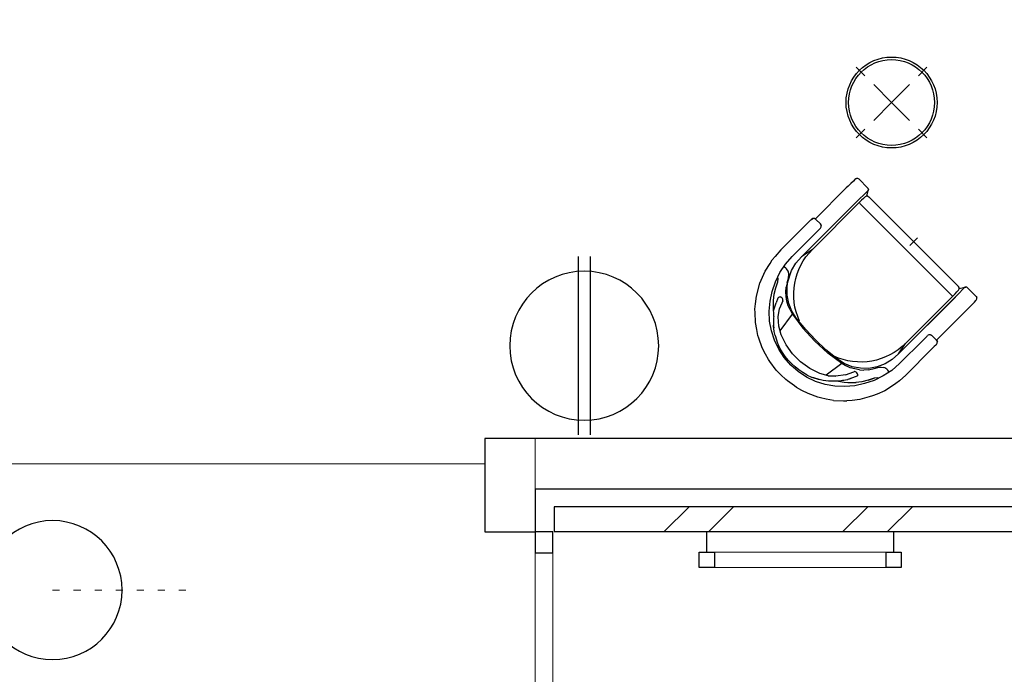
# Model space of a CAD drawing. Header units: millimetres. Extents: x 45699 to 251499, y 244 to 86446.
# Tile 93 of 240: x 178444 to 182341, y 8227 to 10818. Entities that reach past the tile are written whole.
import ezdxf

# ---------------------------------------------------------------- set-up
doc = ezdxf.new("R2010")
doc.units = ezdxf.units.MM
doc.header["$LTSCALE"] = 400
doc.header["$PDMODE"] = 3
doc.header["$PDSIZE"] = 15
for name, pattern in [('HIDDEN', [0.375, 0.25, -0.125]), ('STYLE_05', [0.208282, 0.069427, -0.138855]), ('STYLE_06', [1.041641, 0.625, -0.208282, 0.069427, -0.138931])]:
    doc.linetypes.add(name, pattern=pattern)
for name, color, linetype in [('bene-00152_ip0', 7, 'Continuous'), ('inlay', 6, 'Continuous'), ('inr', 4, 'Continuous'), ('timmerwerk-ve', 8, 'HIDDEN'), ('verlichting', 2, 'Continuous')]:
    doc.layers.add(name, color=color, linetype=linetype)
for name, color, linetype, lineweight in [('Buitenkozijnen', 140, 'Continuous', 15), ('Lijn-stramien', 5, 'STYLE_06', 9), ('mat-baksteen', 5, 'Continuous', 25), ('mat-beton (ihwg)', 5, 'Continuous', 25), ('None', 7, 'Continuous', 9)]:
    doc.layers.add(name, color=color, linetype=linetype, lineweight=lineweight)

# ---------------------------------------------------------------- blocks, each defined once
blk = doc.blocks.new('Kolom O 550')
at = {"layer": 'mat-beton (ihwg)', "lineweight": 25}
blk.add_circle((0, 0), 275, dxfattribs=at)
blk = doc.blocks.new('*X1080')
at = {"layer": 'None', "lineweight": 9}
for p, q in [((-8323.9, -34663.3), (-8320.7, -34660)), ((-7889.9, -34760), (-7789.9, -34660)), ((-7713.6, -34760), (-7613.6, -34660)), ((-7182.8, -34760), (-7082.8, -34660)), ((-7006.4, -34760), (-6906.4, -34660))]:
    blk.add_line(p, q, dxfattribs=at)
blk = doc.blocks.new('*U1096')
at = {"layer": 'Buitenkozijnen', "lineweight": 15}
for p, q in [((-8398.9, -34760), (-8328.9, -34760)), ((-8398.9, -36590), (-8398.9, -34760)), ((-8328.9, -36590), (-8328.9, -34760)), ((-8398.9, -36590), (-8328.9, -36590))]:
    blk.add_line(p, q, dxfattribs=at)
blk = doc.blocks.new('*U1097')
at = {"layer": 'Buitenkozijnen', "color": 92, "lineweight": 25}
for points in [[(-8328.9, -34760), (-8398.9, -34760), (-8398.9, -34842.7), (-8328.9, -34842.7)], [(-8328.9, -36507.3), (-8398.9, -36507.3), (-8398.9, -36590), (-8328.9, -36590)]]:
    blk.add_lwpolyline(points, close=True, dxfattribs=at)
at = {"layer": 'Buitenkozijnen'}
blk.add_blockref('*U1096', (0, 0), dxfattribs=at)
blk = doc.blocks.new('BENE-00152_b2')
for p, q in [((-24.9, 743.9), (-67, 737.6)), ((1.3, 744.3), (-24.9, 743.9)), ((27.5, 743.9), (1.3, 744.3)), ((35.6, 742.7), (27.5, 743.9)), ((69.6, 737.6), (35.6, 742.7)), ((-163.5, 702.9), (-173.7, 697.9)), ((-126.6, 720.7), (-163.5, 702.9)), ((-100.3, 729.3), (-126.6, 720.7)), ((-76.6, 736), (-100.3, 729.3)), ((-67, 737.6), (-76.6, 736)), ((79.2, 736), (69.6, 737.6)), ((102.8, 729.3), (79.2, 736)), ((129.2, 720.7), (102.8, 729.3)), ((166.2, 703), (129.2, 720.7)), ((176.4, 697.9), (166.2, 703)), ((-217, 668.6), (-246, 641.8)), ((-193.1, 685.2), (-217, 668.6)), ((-173.7, 697.9), (-193.1, 685.2)), ((-113.7, 665.3), (-148.8, 647.4)), ((-125.3, 650.2), (-96.8, 664.9)), ((-76.6, 678.3), (-113.7, 665.3)), ((-96.8, 664.9), (-89.4, 667.8)), ((-76.1, 672.4), (-89.4, 667.8)), ((-86.7, 668.8), (-87, 668.7)), ((-86.2, 668.9), (-86.7, 668.8)), ((-38, 686.3), (-76.6, 678.3)), ((1.3, 688.9), (-38, 686.3)), ((40.5, 686.3), (1.3, 688.9)), ((79, 678.5), (40.5, 686.3)), ((74.6, 671.7), (92.3, 665)), ((116.1, 665.3), (79, 678.5)), ((92.3, 665), (98.3, 662.1)), ((151.1, 647.4), (116.1, 665.3)), ((195.6, 685.4), (176.4, 697.9)), ((219.5, 668.6), (195.6, 685.4)), ((219.5, 668.6), (248.6, 641.8)), ((-255.3, 632.9), (-269, 616.3)), ((-246, 641.8), (-255.3, 632.9)), ((-181.2, 624.9), (-210.2, 598.2)), ((-148.8, 647.4), (-181.2, 624.9)), ((-179.5, 604.6), (-160.5, 623.8)), ((-160.5, 623.8), (-156.2, 627.8)), ((-158.5, 625.4), (-156.2, 627.8)), ((-156.2, 627.8), (-158.5, 625.4)), ((-156.2, 627.8), (-156.8, 627.2)), ((-156.2, 627.8), (-156.8, 627.2)), ((-156.8, 627.2), (-156.2, 627.8)), ((-139.3, 640.9), (-156.2, 627.8)), ((-156.2, 627.8), (-150, 632.1)), ((-155.3, 628.4), (-156.2, 627.8)), ((-156.2, 627.8), (-155.3, 628.4)), ((-110.9, 631.2), (-141, 614)), ((-125.3, 650.2), (-139.3, 640.9)), ((-68.7, 645.3), (-110.9, 631.2)), ((-24.8, 652.6), (-68.7, 645.3)), ((19.7, 652.6), (-24.8, 652.6)), ((63.6, 645.3), (19.7, 652.6)), ((105.7, 631.2), (63.6, 645.3)), ((121, 650.2), (98.3, 662.1)), ((98.3, 662.1), (121, 650.2)), ((135.7, 614.4), (105.7, 631.2)), ((135, 640.9), (121, 650.2)), ((151.8, 627.8), (135, 640.9)), ((183.5, 624.9), (151.1, 647.4)), ((156, 623.9), (151.8, 627.8)), ((170.8, 609), (156, 623.9)), ((212.6, 598.3), (183.5, 624.9)), ((248.6, 641.8), (257.9, 632.9)), ((271.6, 616.3), (257.9, 632.9)), ((-287.9, 592), (-314.1, 546.7)), ((-287.9, 592), (-314.1, 546.7)), ((-269, 616.3), (-287.9, 592)), ((-210.2, 598.2), (-235.4, 568.2)), ((-199.4, 585.2), (-214.6, 555.7)), ((-183.7, 599.5), (-210.2, 575.3)), ((-169.2, 588.7), (-188.1, 562.1)), ((-182.9, 600.7), (-183.7, 599.5)), ((-182.9, 600.7), (-179.5, 604.6)), ((-141, 614), (-169.2, 588.7)), ((-124.5, 623.2), (-137.3, 541.8)), ((140.3, 541.8), (128.8, 617.9)), ((158.8, 594.5), (135.7, 614.4)), ((135.7, 614.4), (158.8, 594.5)), ((182, 563.2), (158.8, 594.5)), ((181.3, 599), (170.8, 609)), ((181.3, 599), (170.8, 609)), ((179.4, 600.8), (198.3, 587.7)), ((201.2, 571.7), (181.3, 599)), ((192.3, 584), (189.3, 587.9)), ((198.3, 587.7), (209.9, 578.9)), ((237.9, 568.2), (212.6, 598.3)), ((290.5, 592), (271.6, 616.3)), ((309.7, 559.3), (290.5, 592)), ((-314.1, 546.7), (-333.2, 498)), ((-314.1, 546.7), (-333.2, 498)), ((-235.4, 568.2), (-256.7, 534.9)), ((-227.9, 556.9), (-243.7, 536.7)), ((-210.2, 575.3), (-227.9, 556.9)), ((-222, 537.9), (-214.6, 555.7)), ((-201.2, 531.7), (-188.1, 562.1)), ((-137.3, 541.8), (-68.1, 551.7)), ((-56.7, 547.7), (-113.2, 542.5)), ((-68.1, 551.7), (1.7, 555)), ((0.1, 549.4), (-56.7, 547.7)), ((56.9, 547.7), (0.1, 549.4)), ((1.7, 555), (71.4, 551.6)), ((113.5, 542.5), (56.9, 547.7)), ((140.3, 541.8), (71.4, 551.6)), ((182, 563.2), (196.1, 531.7)), ((196.1, 578.4), (192.3, 584)), ((201.9, 570), (201.2, 571.7)), ((216.8, 537.9), (201.9, 570)), ((205.9, 561.6), (204.7, 563.9)), ((207.1, 558.7), (205.9, 561.6)), ((209.9, 578.9), (232.3, 555.1)), ((246.9, 536.5), (231.9, 555.7)), ((259.2, 534.9), (237.9, 568.2)), ((316.7, 546.7), (309.7, 559.3)), ((324.3, 528.4), (316.7, 546.7)), ((-256.7, 534.9), (-274.7, 498.7)), ((-257.3, 515.1), (-268.5, 492.2)), ((-243.7, 536.7), (-257.3, 515.1)), ((-222, 537.9), (-222.1, 532.1)), ((-222.1, 532.1), (-221, 529.6)), ((-221, 529.6), (-219.3, 527.9)), ((-219.3, 527.9), (-219.1, 527.6)), ((-217.2, 526.9), (-219.1, 527.6)), ((-212.3, 525.6), (-217.2, 526.9)), ((-203.2, 510.3), (-216.9, 498.1)), ((-210.4, 525.3), (-212.3, 525.6)), ((-210.2, 525.3), (-210.4, 525.3)), ((-210.2, 525.3), (-208.1, 525.9)), ((-206, 527), (-208.1, 525.9)), ((-204.8, 527.8), (-206, 527)), ((-202.7, 529.2), (-204.8, 527.8)), ((-177, 522.2), (-204.8, 503.6)), ((-188.2, 521), (-203.2, 510.3)), ((-201.2, 531.7), (-202.7, 529.2)), ((-172, 529.9), (-188.2, 521)), ((-146, 535.4), (-177, 522.2)), ((-155, 536.8), (-172, 529.9)), ((-155, 536.8), (-137.3, 541.8)), ((-113.2, 542.5), (-146, 535.4)), ((146.2, 535.4), (113.5, 542.5)), ((140.3, 541.8), (158, 536.8)), ((158, 536.8), (140.3, 541.8)), ((177.1, 522.2), (146.2, 535.4)), ((175.2, 529.9), (158, 536.8)), ((191.2, 521), (175.2, 529.9)), ((205, 503.6), (177.1, 522.2)), ((206.2, 510.3), (191.2, 521)), ((197.5, 529.2), (196.1, 531.7)), ((199.1, 528.1), (197.5, 529.2)), ((199.6, 527.8), (199.1, 528.1)), ((201.3, 527), (199.6, 527.8)), ((203.7, 525.9), (201.3, 527)), ((205.9, 525.3), (203.7, 525.9)), ((205.9, 525.3), (206.1, 525.3)), ((207.9, 525.6), (206.1, 525.3)), ((206.2, 510.3), (219.9, 498.1)), ((212.9, 526.9), (207.9, 525.6)), ((214.8, 527.8), (212.9, 526.9)), ((216.6, 529.6), (214.8, 527.8)), ((214.9, 527.9), (214.8, 527.8)), ((216.6, 529.6), (217.1, 530.8)), ((217.2, 535.7), (216.8, 537.9)), ((217.1, 530.8), (217.6, 532.1)), ((217.2, 535.7), (217.4, 535.4)), ((217.6, 534.4), (217.4, 535.4)), ((217.7, 533.7), (217.6, 534.4)), ((217.6, 532.1), (217.7, 533.7)), ((260.4, 514.9), (246.9, 536.5)), ((277.2, 498.7), (259.2, 534.9)), ((260.4, 514.9), (271.6, 492.2)), ((271.6, 492.2), (260.4, 514.9)), ((335.8, 498), (324.3, 528.4)), ((-333.2, 498), (-341.4, 462.7)), ((-274.7, 498.7), (-288, 460.5)), ((-275.7, 483), (-281.4, 479.6)), ((-268.5, 492.2), (-275.7, 483)), ((-268.5, 492.2), (-275.7, 483)), ((-248.2, 452.9), (-239.6, 469.1)), ((-239.6, 469.1), (-248.2, 452.9)), ((-228.7, 480.1), (-240.1, 463.8)), ((-239.6, 469.1), (-229.1, 484.2)), ((-216.9, 498.1), (-229.1, 484.2)), ((-204.8, 503.6), (-228.7, 480.1)), ((229, 480), (205, 503.6)), ((231.8, 484.6), (219.9, 498.1)), ((248.2, 452.5), (229, 480)), ((231.8, 484.6), (244.3, 465.9)), ((278.7, 483), (271.6, 492.2)), ((290.5, 460.7), (277.2, 498.7)), ((283.8, 479.9), (278.7, 483)), ((344.1, 462.7), (335.8, 498)), ((-348.7, 394.8), (-346.6, 428.8)), ((-346.6, 428.8), (-344.9, 447)), ((-341.4, 462.7), (-344.9, 447)), ((-288, 460.5), (-296.1, 421.1)), ((-290.2, 432.2), (-293.6, 433.2)), ((-283.8, 431.6), (-290.2, 432.2)), ((-283.8, 431.6), (-279.8, 431.6)), ((-269.4, 433.9), (-279.8, 431.6)), ((-260.3, 438.7), (-269.4, 433.9)), ((-260.3, 438.7), (-269.4, 433.9)), ((-240.1, 463.8), (-261.8, 421.8)), ((-257, 441.4), (-260.3, 438.7)), ((-249.3, 450.9), (-257, 441.4)), ((-248.2, 452.9), (-249.3, 450.9)), ((-249.3, 450.9), (-248.2, 452.9)), ((244.3, 466), (251.4, 452.9)), ((261.9, 421.9), (248.2, 452.5)), ((251.4, 453), (251.4, 452.8)), ((251.4, 452.8), (251.4, 453)), ((251.4, 452.9), (255.5, 446.3)), ((255.5, 446.3), (260.1, 441.4)), ((260.1, 441.4), (267.2, 436.3)), ((272.5, 433.9), (267.2, 436.3)), ((282, 431.7), (272.5, 433.9)), ((286.8, 431.6), (282, 431.7)), ((296.2, 433), (286.8, 431.6)), ((298.7, 421.2), (290.5, 460.7)), ((347.4, 447), (344.1, 462.7)), ((349.1, 428.8), (347.4, 447)), ((351.3, 394.8), (349.1, 428.8)), ((-348.7, 394.8), (-348.7, 248.9)), ((-348.7, 394.8), (-348.7, 248.9)), ((-296.1, 421.1), (-298.8, 380.9)), ((-261.8, 421.8), (-269.6, 389.3)), ((269.7, 389.3), (261.9, 421.9)), ((269.7, 389.4), (261.9, 421.9)), ((301.3, 380.9), (298.7, 421.2)), ((351.3, 248.9), (351.3, 394.8)), ((351.3, 394.8), (351.3, 248.9)), ((-298.8, 380.9), (-298.8, 248.9)), ((-298.8, 380.9), (-298.8, 248.9)), ((-269.6, 389.3), (-271.3, 355.9)), ((-271.3, 355.9), (-269.6, 389.3)), ((-271.3, 355.9), (-269.6, 389.3)), ((-269.6, 389.3), (-271.3, 355.9)), ((-271.2, 27.8), (-271.3, 355.9)), ((-271.2, 27.8), (-271.3, 355.9)), ((-271.3, 355.9), (-271.2, 27.8)), ((-262.2, 304.8), (-271.3, 355.7)), ((271.4, 355.7), (261.9, 307.1)), ((269.7, 389.4), (271.4, 355.9)), ((271.4, 355.9), (269.7, 389.4)), ((271.4, 355.9), (269.7, 389.4)), ((269.7, 389.4), (271.4, 355.9)), ((271.4, 355.9), (269.7, 389.3)), ((271.3, 38), (271.4, 355.9)), ((271.3, 38), (271.4, 355.9)), ((271.4, 355.9), (271.3, 27.8)), ((271.4, 355.9), (271.3, 38)), ((301.3, 248.9), (301.3, 380.9)), ((301.3, 380.9), (301.3, 248.9)), ((-262.2, 304.8), (-261.9, 42.5)), ((261.9, 42.5), (261.9, 307.1)), ((261.9, 42.5), (261.9, 307.1)), ((-348.7, 236), (-348.7, 248.9)), ((-348.7, 248.9), (-348.7, 236)), ((-348.7, 236), (-348.7, 226.7)), ((-348.7, 236), (-348.7, 226.7)), ((-298.8, 248.9), (-298.8, 236)), ((-298.8, 248.9), (-298.8, 236)), ((-298.8, 226.7), (-298.8, 236)), ((-298.8, 226.7), (-298.8, 236)), ((301.3, 248.9), (301.3, 236)), ((301.3, 248.9), (301.3, 236)), ((301.3, 236), (301.3, 226.7)), ((301.3, 236), (301.3, 226.7)), ((351.3, 248.9), (351.3, 236)), ((351.3, 248.9), (351.3, 236)), ((351.3, 226.7), (351.3, 236)), ((351.3, 226.7), (351.3, 236)), ((-348.7, 226.7), (-348.7, 223.3)), ((-348.7, 226.7), (-348.7, 223.3)), ((-348.7, 223.2), (-348.7, 223.4)), ((-348.7, 223.3), (-347.2, 217.4)), ((-347.2, 217.4), (-348.7, 223.3)), ((-348.7, 223.3), (-348.7, 223.2)), ((-342.8, 212.9), (-347.2, 217.4)), ((-342.8, 212.9), (-347.2, 217.4)), ((-336.8, 211.3), (-342.8, 212.9)), ((-336.8, 211.3), (-342.8, 212.9)), ((-339.1, 211.8), (-339.2, 38)), ((-336.8, 211.3), (-310.7, 211.3)), ((-310.7, 211.3), (-336.8, 211.3)), ((-310.7, 211.3), (-304.7, 212.9)), ((-304.7, 212.9), (-310.7, 211.3)), ((-300.3, 217.4), (-304.7, 212.9)), ((-300.3, 217.4), (-304.7, 212.9)), ((-298.8, 223.3), (-300.3, 217.4)), ((-298.8, 223.3), (-300.3, 217.4)), ((-298.8, 226.7), (-298.8, 223.3)), ((-298.8, 223.3), (-298.8, 226.7)), ((-298.8, 223.2), (-298.8, 223.4)), ((-298.8, 223.3), (-298.8, 223.2)), ((301.3, 226.7), (301.3, 223.3)), ((301.3, 226.7), (301.3, 223.3)), ((301.3, 223.2), (301.3, 223.4)), ((302.9, 217.4), (301.3, 223.3)), ((302.9, 217.4), (301.3, 223.3)), ((301.3, 223.3), (301.3, 223.2)), ((307.4, 212.9), (302.9, 217.4)), ((307.4, 212.9), (302.9, 217.4)), ((307.4, 212.9), (313.3, 211.3)), ((313.3, 211.3), (307.4, 212.9)), ((339.3, 211.3), (313.3, 211.3)), ((313.3, 211.3), (339.3, 211.3)), ((339.3, 38), (339.2, 211.3)), ((339.3, 211.3), (345.3, 212.9)), ((345.3, 212.9), (339.3, 211.3)), ((349.7, 217.4), (345.3, 212.9)), ((349.7, 217.4), (345.3, 212.9)), ((351.3, 223.3), (349.7, 217.4)), ((351.3, 223.3), (349.7, 217.4)), ((351.3, 226.7), (351.3, 223.3)), ((351.3, 223.3), (351.3, 226.7)), ((351.3, 223.2), (351.3, 223.4)), ((351.3, 223.3), (351.3, 223.2)), ((-261.3, 42.8), (-261.9, 42.5)), ((-261.9, 42.6), (-261.9, 42.3)), ((-261.9, 42.5), (-261.9, 29.9)), ((-259.1, 43.1), (-261.3, 42.8)), ((-255.8, 43.3), (-259.1, 43.1)), ((-252, 43.4), (-255.8, 43.3)), ((251.8, 43.4), (-252, 43.4)), ((251.8, 43.5), (251.8, 43.3)), ((255.7, 43.3), (251.8, 43.4)), ((259, 43.2), (255.7, 43.3)), ((261.2, 42.8), (259, 43.2)), ((261.9, 42.5), (261.2, 42.8)), ((261.8, 29.9), (261.9, 42.5)), ((261.9, 42.6), (261.9, 42.3)), ((-339.2, 38.1), (-339.2, 37.9)), ((-339.1, 27.8), (-339.2, 37.9)), ((-339.1, 32.1), (-339.1, 31.8)), ((-339.1, 12.1), (-339.1, 27.8)), ((-338.7, -1.1), (-339.1, 12.1)), ((-271.2, 38.1), (-271.2, 37.9)), ((-271.1, 12.1), (-271.2, 27.8)), ((-270.8, -1.1), (-271.1, 12.1)), ((-258, 3.5), (-270.6, -16)), ((-258, 3.5), (-270.6, -16)), ((-261.5, 19.1), (-261.9, 29.9)), ((-261.2, 12), (-261.5, 19.1)), ((-260.9, 9.9), (-261.2, 12)), ((-259.5, 5), (-260.9, 9.9)), ((-255.8, 1.3), (-259.5, 5)), ((-255.8, 1.3), (-250.8, 0)), ((250.8, 0), (-250.8, 0)), ((255.7, 1.3), (250.8, 0)), ((259.3, 5), (255.7, 1.3)), ((258, 3.6), (270.8, -16)), ((258, 3.6), (270.8, -16)), ((260.9, 9.9), (259.3, 5)), ((261.2, 12), (260.9, 9.9)), ((261.5, 19.1), (261.2, 12)), ((261.8, 29.9), (261.5, 19.1)), ((271.3, 27.8), (270.8, -16)), ((339.2, 12.1), (338.8, -1.1)), ((339.2, 12.1), (339.3, 27.8)), ((339.3, 38.1), (339.3, 37.9)), ((339.3, 31.9), (339.3, 38)), ((339.3, 38), (339.3, 27.8)), ((339.3, 32.1), (339.3, 31.8)), ((339.3, 27.8), (339.3, 31.9)), ((-338.2, -9.7), (-338.7, -1.1)), ((-337.7, -13.9), (-338.2, -9.7)), ((-336.6, -16.5), (-337.7, -13.9)), ((-336.3, -17.1), (-336.6, -16.5)), ((-335.1, -18.7), (-336.3, -17.1)), ((-332.6, -20.8), (-335.1, -18.7)), ((-327.7, -22.1), (-332.6, -20.8)), ((-327.7, -22.1), (-279.9, -22.1)), ((-276, -21.3), (-279.9, -22.1)), ((-272.8, -19.2), (-276, -21.3)), ((-270.6, -16), (-272.8, -19.2)), ((-272.8, -19.2), (-270.6, -16)), ((-270.6, -16), (-270.8, -1.1)), ((270.8, -16), (272.9, -19.2)), ((272.9, -19.2), (270.8, -16)), ((276.2, -21.3), (272.9, -19.2)), ((280, -22.1), (276.2, -21.3)), ((280, -22.1), (327.8, -22.1)), ((327.8, -22.1), (332.8, -20.8)), ((335.2, -18.7), (332.8, -20.8)), ((336.4, -17.1), (335.2, -18.7)), ((336.9, -16.5), (336.4, -17.1)), ((337.8, -13.9), (336.9, -16.5)), ((338.1, -11.7), (337.8, -13.9)), ((338.3, -9.7), (338.1, -11.7)), ((338.8, -1.1), (338.3, -9.7))]:
    blk.add_line(p, q)
for centre, radius, start, end in [((-2, 405), 277.5, 73.9672, 105.481), ((-10.2, 304.9), 252, 110.1517, 180.0272), ((9.9, 307.2), 252, 359.7528, 69.8925)]:
    blk.add_arc(centre, radius, start, end)
at = {"layer": 'bene-00152_ip0'}
blk.add_point((0, 0), dxfattribs=at)

msp = doc.modelspace()

# ---------------------------------------------------------------- linework, layer by layer
at = {"linetype": 'Continuous', "lineweight": 0, "flags": 128}
msp.add_lwpolyline([(185614.4, 36440), (178149.4, 36440), (178149.4, 36180), (172604.4, 36180), (172604.4, 1380), (178024.4, 1380), (178024.4, 6905.4), (180484.4, 6905.4), (180484.4, 9160), (185904.5, 9160), (185904.5, 36440), (185614.4, 36440)], dxfattribs=at)
at = {"layer": 'inlay', "lineweight": 0}
msp.add_line((176314.4, 9060), (180284.4, 9060), dxfattribs=at)
at = {"layer": 'inr'}
for radius in [180, 170]:
    msp.add_circle((181894.8, 10490.2), radius, dxfattribs=at)
at = {"layer": 'Lijn-stramien', "color": 8, "linetype": 'STYLE_05', "lineweight": 5}
msp.add_line((178574.4, 8560), (179150.4, 8560), dxfattribs=at)
at = {"layer": 'mat-baksteen', "lineweight": 25}
for p, q in [((180559.4, 8890), (180559.4, 8790)), ((185914.4, 8890), (180559.4, 8890)), ((185914.4, 8790), (180559.4, 8790))]:
    msp.add_line(p, q, dxfattribs=at)
at = {"layer": 'mat-beton (ihwg)', "lineweight": 25}
for p, q in [((185614.4, 9160), (180284.4, 9160)), ((180284.4, 9160), (180284.4, 8790)), ((185614.4, 8960), (180484.4, 8960)), ((180484.4, 8960), (180484.4, 8790)), ((180284.4, 8790), (180484.4, 8790))]:
    msp.add_line(p, q, dxfattribs=at)
at = {"layer": 'None', "color": 92, "linetype": 'Continuous', "lineweight": 25}
for p, q in [((181163.4, 8710), (181163.4, 8790)), ((181903.4, 8710), (181903.4, 8790))]:
    msp.add_line(p, q, dxfattribs=at)
at = {"layer": 'None', "color": 140, "linetype": 'Continuous', "lineweight": 15}
msp.add_lwpolyline([(181133.4, 8710), (181933.4, 8710), (181933.4, 8650), (181133.4, 8650)], close=True, dxfattribs=at)
at = {"layer": 'None', "color": 92, "linetype": 'Continuous', "lineweight": 25}
for points in [[(181133.4, 8710), (181193.4, 8710), (181193.4, 8650), (181133.4, 8650)], [(181873.4, 8710), (181933.4, 8710), (181933.4, 8650), (181873.4, 8650)]]:
    msp.add_lwpolyline(points, close=True, dxfattribs=at)
at = {"layer": 'timmerwerk-ve'}
for q in [(181755, 10630), (182034.6, 10630), (181755, 10350.5), (182034.6, 10350.5)]:
    msp.add_line((181894.8, 10490.2), q, dxfattribs=at)
at = {"layer": 'verlichting'}
for p, q in [((180654.7, 9880.6), (180654.7, 9174.3)), ((180701.9, 9880.6), (180701.9, 9174.3))]:
    msp.add_line(p, q, dxfattribs=at)
at = {"layer": 'verlichting', "extrusion": (0, 0, -1)}
msp.add_ellipse((180678.3, 9527.4), major_axis=(-0.6, -294.9), ratio=1, start_param=3.139707, end_param=9.422892, dxfattribs=at)

# ---------------------------------------------------------------- block references
at = {"layer": 'inr', "xscale": -1, "rotation": 134.9999999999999}
msp.add_blockref('BENE-00152_b2', (181982.3, 9938.9), dxfattribs=at)
at = {"layer": 'mat-baksteen'}
msp.add_blockref('*X1080', (188883.4, 43550), dxfattribs=at)
at = {"layer": 'mat-beton (ihwg)', "color": 7, "xscale": -1, "rotation": 270}
msp.add_blockref('Kolom O 550', (178574.4, 8560), dxfattribs=at)
at = {"layer": 'None', "color": 7}
msp.add_blockref('*U1097', (188883.4, 43550), dxfattribs=at)

doc.saveas('drawing.dxf')
